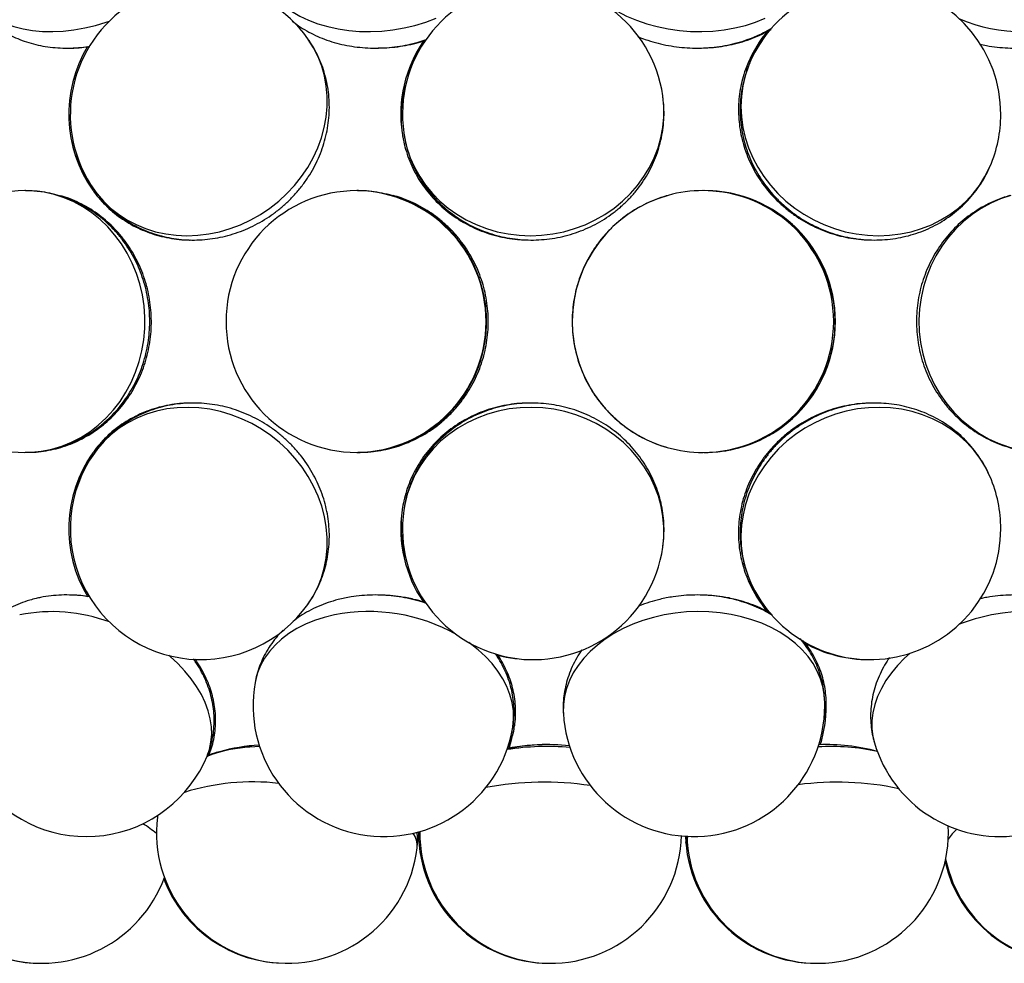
# Model space of a CAD drawing. Extents: x 0 to 297, y 0 to 420.
# Tile 19 of 24: x 197 to 227, y 208 to 236. Entities that reach past the tile are written whole.
import ezdxf

# ---------------------------------------------------------------- set-up
doc = ezdxf.new("R2010")
doc.units = 0
doc.linetypes.add('SLD-SOLIDO', pattern=[0])
doc.layers.get('0').update_dxf_attribs({"linetype": 'CONTINUOUS'})

msp = doc.modelspace()

# ---------------------------------------------------------------- linework, layer by layer
at = {"color": 1, "linetype": 'SLD-SOLIDO'}
for p, q in [((219.964, 236.034), (220.015, 236.087)), ((201.285, 212.074), (201.277, 212.026)), ((225.387, 210.714), (225.379, 210.727))]:
    msp.add_line(p, q, dxfattribs=at)
at = {"color": 7, "linetype": 'SLD-SOLIDO'}
for p, q in [((219.402, 235.097), (219.395, 235.083)), ((197.242, 231.168), (197.224, 231.168)), ((207.412, 231.168), (207.376, 231.168)), ((207.395, 231.168), (207.429, 231.168)), ((207.429, 231.168), (207.402, 231.168)), ((197.268, 223.171), (197.385, 223.173)), ((207.376, 223.168), (207.403, 223.168)), ((207.402, 223.168), (207.429, 223.168)), ((207.429, 223.168), (207.402, 223.168)), ((209.223, 211.549), (209.262, 211.559))]:
    msp.add_line(p, q, dxfattribs=at)
at = {"color": 1, "linetype": 'SLD-SOLIDO', "flags": 128}
for points in [[(213.692, 239.146), (213.688, 239.036), (213.701, 238.788), (213.744, 238.541), (213.816, 238.297), (213.917, 238.058), (214.045, 237.825), (214.2, 237.6), (214.382, 237.384), (214.587, 237.18), (214.816, 236.989), (215.066, 236.811), (215.335, 236.65), (215.622, 236.505), (215.924, 236.378), (216.239, 236.269), (216.564, 236.18), (216.898, 236.112), (217.238, 236.064), (217.581, 236.037), (217.925, 236.031), (218.267, 236.047), (218.605, 236.084), (218.935, 236.141), (219.257, 236.22), (219.567, 236.318), (219.863, 236.435)], [(204.266, 238.198), (204.297, 238.058), (204.372, 237.825), (204.475, 237.6), (204.605, 237.384), (204.763, 237.18), (204.945, 236.989), (205.152, 236.811), (205.382, 236.65), (205.632, 236.505), (205.902, 236.378), (206.188, 236.269), (206.489, 236.18), (206.803, 236.112), (207.128, 236.064), (207.46, 236.037), (207.798, 236.031), (208.139, 236.047), (208.48, 236.084), (208.82, 236.141), (209.154, 236.22), (209.482, 236.318), (209.8, 236.435)], [(195.405, 237.388), (195.407, 237.384), (195.508, 237.18), (195.635, 236.989), (195.787, 236.811), (195.965, 236.65), (196.166, 236.505), (196.388, 236.378), (196.63, 236.269), (196.891, 236.18), (197.169, 236.112), (197.46, 236.064), (197.764, 236.037), (198.078, 236.031), (198.399, 236.047), (198.725, 236.084), (199.055, 236.141), (199.384, 236.22), (199.712, 236.318), (199.81, 236.351)], [(199.351, 231.187), (199.427, 231.083), (199.626, 230.85), (199.846, 230.637), (200.088, 230.445), (200.347, 230.275), (200.624, 230.13), (200.915, 230.009), (201.219, 229.914), (201.533, 229.846), (201.856, 229.804), (202.183, 229.79), (202.514, 229.804), (202.846, 229.845), (203.176, 229.913), (203.502, 230.007), (203.822, 230.127), (204.132, 230.273), (204.431, 230.442), (204.717, 230.634), (204.987, 230.847), (205.24, 231.079), (205.473, 231.33), (205.685, 231.597), (205.874, 231.877), (206.039, 232.17), (206.179, 232.473), (206.292, 232.783), (206.379, 233.098), (206.437, 233.417), (206.467, 233.736), (206.468, 234.053), (206.441, 234.366), (206.386, 234.673), (206.303, 234.971), (206.192, 235.258), (206.055, 235.533), (205.893, 235.792), (205.879, 235.811)], [(219.395, 235.083), (219.351, 234.976), (219.251, 234.678), (219.179, 234.371), (219.135, 234.058), (219.121, 233.741), (219.136, 233.422), (219.18, 233.103), (219.253, 232.788), (219.354, 232.477), (219.483, 232.175), (219.638, 231.882), (219.818, 231.601), (220.023, 231.334), (220.25, 231.083), (220.498, 230.85), (220.765, 230.637), (221.049, 230.445), (221.348, 230.275), (221.66, 230.13), (221.982, 230.009), (222.313, 229.914), (222.648, 229.846), (222.987, 229.804), (223.327, 229.79), (223.665, 229.804), (223.998, 229.845), (224.324, 229.913), (224.641, 230.007), (224.947, 230.127), (225.238, 230.273), (225.514, 230.442), (225.771, 230.634), (226.008, 230.847), (226.224, 231.079), (226.416, 231.33), (226.584, 231.597), (226.725, 231.877), (226.742, 231.915)], [(208.813, 232.935), (208.837, 232.788), (208.91, 232.477), (209.012, 232.175), (209.141, 231.882), (209.298, 231.601), (209.48, 231.334), (209.687, 231.083), (209.916, 230.85), (210.167, 230.637), (210.436, 230.445), (210.724, 230.275), (211.026, 230.13), (211.341, 230.009), (211.667, 229.914), (212.001, 229.846), (212.341, 229.804), (212.684, 229.79), (213.027, 229.804), (213.369, 229.845), (213.706, 229.913), (214.037, 230.007), (214.358, 230.127), (214.667, 230.273), (214.962, 230.442), (215.242, 230.634), (215.502, 230.847), (215.743, 231.079), (215.962, 231.33), (216.156, 231.597), (216.326, 231.877), (216.47, 232.17), (216.586, 232.473), (216.674, 232.783), (216.733, 233.098), (216.763, 233.417), (216.763, 233.736), (216.735, 234.047)], [(197.224, 223.168), (197.424, 223.174), (197.738, 223.208), (198.049, 223.27), (198.353, 223.362), (198.65, 223.482), (198.935, 223.629), (199.208, 223.802), (199.466, 224.001), (199.708, 224.222), (199.931, 224.466), (200.135, 224.729), (200.316, 225.011), (200.475, 225.308), (200.61, 225.62), (200.72, 225.943), (200.803, 226.274), (200.861, 226.613), (200.891, 226.955), (200.894, 227.3), (200.87, 227.643), (200.819, 227.982), (200.742, 228.316), (200.638, 228.641), (200.509, 228.956), (200.356, 229.257), (200.18, 229.542), (199.981, 229.81), (199.763, 230.058), (199.525, 230.285), (199.271, 230.489), (199.001, 230.669), (198.718, 230.822), (198.424, 230.949), (198.122, 231.047), (197.812, 231.117), (197.498, 231.157), (197.242, 231.168)], [(227.376, 231.024), (227.062, 230.918), (226.758, 230.784), (226.467, 230.624), (226.189, 230.438), (225.928, 230.228), (225.685, 229.995), (225.462, 229.741), (225.261, 229.468), (225.083, 229.179), (224.93, 228.874), (224.802, 228.557), (224.701, 228.229), (224.628, 227.893), (224.582, 227.553), (224.564, 227.209), (224.575, 226.865), (224.614, 226.523), (224.681, 226.186), (224.776, 225.857), (224.898, 225.537), (225.045, 225.229), (225.217, 224.935), (225.413, 224.658), (225.631, 224.4), (225.869, 224.162), (226.126, 223.946), (226.4, 223.754), (226.688, 223.588), (226.99, 223.448), (227.301, 223.335), (227.621, 223.251), (227.946, 223.196), (228.275, 223.17), (228.397, 223.168)], [(205.879, 218.525), (206.041, 218.778), (206.18, 219.051), (206.293, 219.337), (206.379, 219.634), (206.437, 219.94), (206.467, 220.253), (206.468, 220.57), (206.441, 220.889), (206.385, 221.208), (206.302, 221.524), (206.191, 221.834), (206.054, 222.138), (205.891, 222.432), (205.704, 222.713), (205.494, 222.982), (205.263, 223.234), (205.012, 223.468), (204.743, 223.683), (204.459, 223.877), (204.161, 224.048), (203.852, 224.196), (203.533, 224.319), (203.208, 224.416), (202.878, 224.486), (202.546, 224.53), (202.215, 224.546), (201.887, 224.535), (201.564, 224.496), (201.249, 224.43), (200.944, 224.338), (200.651, 224.22), (200.373, 224.076), (200.112, 223.909), (199.869, 223.719), (199.646, 223.507), (199.445, 223.276), (199.351, 223.15)], [(216.733, 220.273), (216.762, 220.57), (216.764, 220.889), (216.738, 221.208), (216.681, 221.524), (216.596, 221.834), (216.482, 222.138), (216.341, 222.432), (216.174, 222.713), (215.981, 222.982), (215.765, 223.234), (215.526, 223.468), (215.267, 223.683), (214.99, 223.877), (214.696, 224.048), (214.388, 224.196), (214.068, 224.319), (213.738, 224.416), (213.402, 224.486), (213.06, 224.53), (212.717, 224.546), (212.374, 224.535), (212.033, 224.496), (211.699, 224.43), (211.372, 224.338), (211.056, 224.22), (210.752, 224.076), (210.463, 223.909), (210.192, 223.719), (209.939, 223.507), (209.708, 223.276), (209.499, 223.027), (209.314, 222.762), (209.155, 222.482), (209.023, 222.19), (208.919, 221.888), (208.843, 221.579), (208.813, 221.402)], [(226.742, 222.421), (226.737, 222.432), (226.598, 222.713), (226.433, 222.982), (226.243, 223.234), (226.03, 223.468), (225.795, 223.683), (225.539, 223.877), (225.265, 224.048), (224.975, 224.196), (224.671, 224.319), (224.355, 224.416), (224.029, 224.486), (223.697, 224.53), (223.359, 224.546), (223.02, 224.535), (222.681, 224.496), (222.344, 224.43), (222.014, 224.338), (221.69, 224.22), (221.378, 224.076), (221.077, 223.909), (220.792, 223.719), (220.523, 223.507), (220.273, 223.276), (220.044, 223.027), (219.837, 222.762), (219.654, 222.482), (219.496, 222.19), (219.365, 221.888), (219.261, 221.579), (219.186, 221.263), (219.139, 220.945), (219.121, 220.626), (219.133, 220.309), (219.173, 219.995), (219.243, 219.688)], [(219.243, 219.688), (219.341, 219.389), (219.395, 219.253)], [(221.677, 215.667), (221.669, 215.768), (221.627, 216.013), (221.556, 216.253), (221.457, 216.487), (221.329, 216.713), (221.175, 216.929), (220.995, 217.135), (220.79, 217.328), (220.562, 217.506), (220.313, 217.67), (220.045, 217.817), (219.759, 217.946), (219.457, 218.056), (219.143, 218.147), (218.818, 218.218), (218.484, 218.268), (218.144, 218.298), (217.801, 218.306), (217.458, 218.292), (217.115, 218.258), (216.778, 218.202)], [(230.874, 216.565), (230.824, 216.713), (230.724, 216.929), (230.597, 217.135), (230.443, 217.328), (230.265, 217.506), (230.062, 217.67), (229.837, 217.817), (229.591, 217.946), (229.327, 218.056), (229.045, 218.147), (228.749, 218.218), (228.44, 218.268), (228.121, 218.298), (227.793, 218.306), (227.46, 218.292), (227.124, 218.258), (226.787, 218.202)], [(206.69, 218.202), (206.38, 218.126), (206.083, 218.03), (205.803, 217.915), (205.54, 217.782), (205.297, 217.63), (205.075, 217.463), (204.877, 217.281), (204.703, 217.085), (204.555, 216.876), (204.434, 216.657), (204.341, 216.429), (204.277, 216.193), (204.266, 216.139)], [(216.778, 218.202), (216.446, 218.126), (216.124, 218.03), (215.814, 217.915), (215.517, 217.782), (215.236, 217.63), (214.974, 217.463), (214.731, 217.281), (214.511, 217.085), (214.314, 216.876), (214.142, 216.657), (213.996, 216.429), (213.877, 216.193), (213.787, 215.952), (213.725, 215.707), (213.693, 215.46), (213.69, 215.212), (213.692, 215.19)], [(212.139, 214.718), (212.15, 214.784), (212.171, 215.027), (212.162, 215.274), (212.124, 215.521), (212.057, 215.768), (211.961, 216.013), (211.838, 216.253), (211.688, 216.487), (211.512, 216.713), (211.311, 216.929), (211.087, 217.135), (210.842, 217.328), (210.803, 217.356)], [(202.806, 213.909), (202.868, 214.089), (202.917, 214.313), (202.938, 214.545), (202.931, 214.784), (202.895, 215.027), (202.831, 215.274), (202.74, 215.521), (202.622, 215.768), (202.477, 216.013), (202.308, 216.253), (202.115, 216.487), (201.9, 216.713), (201.664, 216.929), (201.626, 216.962)], [(224.299, 217.031), (224.127, 216.876), (223.913, 216.657), (223.722, 216.429), (223.556, 216.193), (223.415, 215.952), (223.301, 215.707), (223.215, 215.46), (223.157, 215.212), (223.128, 214.966), (223.128, 214.724), (223.157, 214.487), (223.204, 214.292)], [(217.488, 211.433), (217.477, 211.36), (217.476, 211.267)], [(217.498, 211.043), (217.453, 211.161), (217.435, 211.269)]]:
    msp.add_lwpolyline(points, dxfattribs=at)
at = {"color": 7, "linetype": 'SLD-SOLIDO', "flags": 128}
for points in [[(216.735, 234.047), (216.734, 234.053), (216.733, 234.063)], [(202.427, 216.84), (202.536, 216.837), (202.59, 216.837)], [(212.03, 214.122), (212.11, 214.382), (212.187, 214.723)], [(221.694, 214.238), (221.693, 214.238), (221.502, 214.236)]]:
    msp.add_lwpolyline(points, dxfattribs=at)
at = {"color": 7, "linetype": 'SLD-SOLIDO'}
for centre, radius, start, end in [((202.615, 233.499), 4, 35.3169, 215.3169), ((212.773, 233.499), 4, 8.1087, 188.1087), ((223.068, 233.499), 4, 0, 156.6737), ((223.018, 233.499), 4, 140.315, 156.8109), ((212.721, 233.499), 4, 145.8304, 188.2701), ((202.565, 233.499), 4, 148.7469, 215.422), ((223.068, 233.499), 4, 336.6737, 0), ((197.224, 227.168), 4, 90, 270), ((207.376, 227.168), 4, 90, 270), ((217.957, 227.181), 3.987, 90.0003, 105.4694), ((217.957, 227.168), 4, 0, 90), ((218.01, 227.182), 3.987, 74.5296, 90.3805), ((218.01, 227.168), 4, 0, 90), ((217.957, 227.168), 4, 270, 0), ((218.01, 227.168), 4, 270, 0), ((202.565, 220.837), 4, 144.578, 211.418), ((202.615, 220.837), 4, 144.6831, 324.6831), ((217.957, 227.155), 3.987, 254.1547, 269.9997), ((218.01, 227.155), 3.987, 269.6196, 285.2523), ((223.068, 220.837), 4, 0, 23.3263), ((212.721, 220.837), 4, 171.7299, 214.1326), ((212.773, 220.837), 4, 171.8913, 351.8913), ((223.068, 220.837), 4, 203.3263, 0), ((223.018, 220.837), 4, 203.1891, 219.7834), ((223.018, 220.837), 4, 240.7463, 270.3645), ((199.105, 215.428), 4, 157.6718, 337.6718), ((212.721, 220.837), 4, 254.9785, 270.3695), ((208.203, 215.428), 4, 169.7732, 349.7732), ((217.684, 215.428), 4, 0, 3.4113), ((217.732, 215.428), 4, 0, 3.48), ((217.684, 215.428), 4, 183.4113, 0), ((217.732, 215.428), 4, 342.6696, 0), ((227.039, 215.428), 4, 196.5107, 0), ((204.798, 208.096), 6.142, 93.8232, 105.2931), ((204.839, 208.096), 6.142, 94.197, 105.3116), ((213.22, 208.096), 6.142, 83.8612, 101.7246), ((213.177, 208.096), 6.142, 89.8014, 101.2698), ((221.715, 208.096), 6.142, 75.1362, 91.9854), ((197.739, 211.555), 4, 168.3105, 339.8449), ((205.249, 211.555), 4, 173.2382, 353.2382), ((221.465, 211.555), 4, 184.1276, 2.8455), ((213.262, 211.555), 4, 179.9438, 270.293), ((213.302, 211.555), 4, 179.7872, 358.6341), ((229.297, 211.555), 4, 191.7598, 0), ((221.425, 211.555), 4, 184.1005, 270.289), ((229.26, 211.555), 4, 193.0159, 270.2695), ((205.21, 211.555), 4, 200.9558, 270.2811), ((197.703, 211.555), 4, 215.3348, 270.2542)]:
    msp.add_arc(centre, radius, start, end, dxfattribs=at)
at = {"color": 1, "linetype": 'SLD-SOLIDO'}
for centre, radius, start, end in [((227.724, 240.935), 4.907, 246.9265, 293.5105), ((222.431, 233.748), 3.363, 137.1848, 156.835), ((212.202, 233.418), 3.475, 161.8573, 188.1136), ((201.918, 233.033), 3.202, 193.6636, 215.2649), ((207.327, 227.168), 4.001, 271.0798, 88.7848), ((217.965, 227.168), 4.002, 105.5221, 254.1032), ((218.003, 227.168), 4.002, 285.3075, 74.4752), ((201.915, 221.305), 3.2, 144.7722, 166.3464), ((212.203, 220.918), 3.476, 171.6362, 198.1395), ((222.438, 220.592), 3.37, 203.3163, 223.9438), ((198.06, 213.302), 5, 69.506, 101.4478), ((207.741, 212.856), 5.449, 60.4334, 101.1289), ((227.901, 212.521), 5.789, 101.0875, 111.2652), ((219.622, 215.546), 2.106, 345.9102, 3.4693), ((210.167, 215.088), 2.053, 332.8433, 349.7514), ((204.469, 209.107), 5.07, 90.733, 104.2533), ((213.18, 206.489), 7.691, 84.6602, 99.0458), ((221.873, 207.536), 6.645, 77.6675, 93.3766), ((203.803, 211.66), 2.442, 104.8357, 114.4324), ((204.197, 206.064), 7.034, 83.5806, 107.33), ((213.112, 203.27), 9.818, 81.7728, 100.5102), ((222.059, 204.018), 9.072, 77.9929, 97.5211), ((199.094, 208.992), 3.32, 49.5162, 58.436), ((208.554, 211.14), 0.669, 355.1709, 35.6431), ((209.907, 211.646), 0.645, 186.5897, 201.0333), ((226.695, 210.541), 1.474, 131.1518, 146.8905)]:
    msp.add_arc(centre, radius, start, end, dxfattribs=at)
at = {"color": 7, "linetype": 'SLD-SOLIDO'}
for points, knots in [([(195.409, 237.387), (195.434, 237.326), (195.494, 237.183), (195.616, 236.971), (195.768, 236.75), (195.941, 236.546), (196.133, 236.357), (196.343, 236.186), (196.57, 236.033), (196.813, 235.898), (197.071, 235.783), (197.343, 235.688), (197.629, 235.613), (197.926, 235.56), (198.232, 235.53), (198.545, 235.521), (198.863, 235.538), (199.086, 235.559), (199.202, 235.581), (199.211, 235.583)], [0, 0, 0, 0, 0.0440893, 0.1039979, 0.1637244, 0.2234667, 0.2834259, 0.3438035, 0.4047956, 0.4665831, 0.5293158, 0.5930932, 0.6579433, 0.723809, 0.7905499, 0.8579654, 0.9258352, 0.993953, 1, 1, 1, 1]), ([(205.402, 236.351), (205.465, 236.302), (205.606, 236.194), (205.843, 236.048), (206.109, 235.911), (206.39, 235.793), (206.685, 235.695), (206.991, 235.619), (207.306, 235.564), (207.627, 235.532), (207.952, 235.522), (208.28, 235.534), (208.607, 235.568), (208.932, 235.626), (209.231, 235.697), (209.418, 235.759), (209.5, 235.786)], [0, 0, 0, 0, 0.0577, 0.12812, 0.199457, 0.271661, 0.344627, 0.418212, 0.492258, 0.566619, 0.641179, 0.715858, 0.790639, 0.865539, 0.94059, 1, 1, 1, 1]), ([(215.976, 235.876), (216.049, 235.846), (216.222, 235.776), (216.507, 235.69), (216.825, 235.615), (217.149, 235.562), (217.477, 235.531), (217.808, 235.522), (218.138, 235.535), (218.466, 235.572), (218.79, 235.631), (219.109, 235.713), (219.38, 235.805), (219.607, 235.898), (219.827, 236.003), (219.987, 236.084), (220.078, 236.145), (220.081, 236.147)], [0, 0, 0, 0, 0.05587, 0.131808, 0.207912, 0.284137, 0.360482, 0.436966, 0.513619, 0.590467, 0.667536, 0.744824, 0.822283, 0.87118, 0.920167, 0.997254, 1, 1, 1, 1]), ([(217.849, 235.527), (217.937, 235.528), (218.136, 235.531), (218.444, 235.562), (218.769, 235.616), (219.089, 235.693), (219.401, 235.793), (219.701, 235.917), (219.915, 236.019), (220.024, 236.086), (220.041, 236.097)], [0, 0, 0, 0, 0.114079, 0.256307, 0.398937, 0.541979, 0.685368, 0.82891, 0.972335, 1, 1, 1, 1]), ([(199.353, 231.188), (199.369, 231.165), (199.44, 231.057), (199.59, 230.881), (199.801, 230.661), (200.031, 230.461), (200.278, 230.281), (200.539, 230.121), (200.814, 229.984), (201.101, 229.87), (201.398, 229.78), (201.703, 229.713), (202.014, 229.672), (202.329, 229.655), (202.647, 229.664), (202.965, 229.698), (203.281, 229.757), (203.593, 229.841), (203.899, 229.949), (204.197, 230.081), (204.485, 230.236), (204.761, 230.413), (205.023, 230.611), (205.269, 230.828), (205.497, 231.064), (205.706, 231.316), (205.895, 231.584), (206.061, 231.864), (206.204, 232.156), (206.323, 232.457), (206.417, 232.765), (206.484, 233.078), (206.526, 233.394), (206.54, 233.71), (206.528, 234.024), (206.49, 234.334), (206.426, 234.639), (206.336, 234.934), (206.222, 235.221), (206.083, 235.494), (205.967, 235.691), (205.89, 235.792), (205.876, 235.812)], [0, 0, 0, 0, 0.006966, 0.032333, 0.057675, 0.083011, 0.108361, 0.133743, 0.159176, 0.184674, 0.210249, 0.235912, 0.261668, 0.28752, 0.313467, 0.339505, 0.365629, 0.391831, 0.418104, 0.444438, 0.470825, 0.497256, 0.523723, 0.550216, 0.576725, 0.603238, 0.629745, 0.656234, 0.682691, 0.709101, 0.735451, 0.761727, 0.787916, 0.814007, 0.839995, 0.865875, 0.89165, 0.917322, 0.942902, 0.968401, 0.993834, 1, 1, 1, 1]), ([(208.031, 235.528), (208.093, 235.529), (208.263, 235.529), (208.544, 235.555), (208.87, 235.603), (209.184, 235.671), (209.386, 235.733), (209.482, 235.763)], [0, 0, 0, 0, 0.126019, 0.3485625, 0.5714342, 0.7947209, 1, 1, 1, 1]), ([(226.429, 235.645), (226.496, 235.63), (226.67, 235.59), (226.957, 235.551), (227.285, 235.525), (227.614, 235.524), (227.941, 235.545), (228.263, 235.591), (228.578, 235.661), (228.884, 235.756), (229.126, 235.854), (229.265, 235.922), (229.31, 235.944)], [0, 0, 0, 0, 0.067806, 0.176913, 0.286397, 0.396304, 0.506622, 0.617231, 0.727875, 0.838226, 0.947892, 1, 1, 1, 1]), ([(198.582, 235.527), (198.603, 235.527), (198.729, 235.525), (198.938, 235.539), (199.126, 235.565), (199.208, 235.576)], [0, 0, 0, 0, 0.099774, 0.609137, 1, 1, 1, 1]), ([(219.342, 235.07), (219.314, 235.003), (219.245, 234.842), (219.165, 234.575), (219.098, 234.274), (219.057, 233.967), (219.042, 233.658), (219.053, 233.347), (219.09, 233.038), (219.152, 232.732), (219.24, 232.43), (219.352, 232.136), (219.488, 231.85), (219.648, 231.574), (219.83, 231.311), (220.034, 231.062), (220.257, 230.829), (220.498, 230.613), (220.757, 230.417), (221.031, 230.24), (221.319, 230.085), (221.618, 229.952), (221.926, 229.843), (222.243, 229.758), (222.565, 229.699), (222.822, 229.668), (222.972, 229.666), (223.013, 229.665)], [0, 0, 0, 0, 0.028637, 0.069451, 0.110244, 0.151039, 0.19186, 0.232727, 0.273662, 0.314681, 0.355798, 0.397023, 0.438362, 0.479818, 0.521389, 0.563073, 0.604862, 0.646748, 0.688721, 0.730771, 0.772886, 0.815055, 0.857265, 0.8995, 0.941746, 0.983989, 1, 1, 1, 1]), ([(219.403, 235.098), (219.399, 235.09), (219.35, 234.989), (219.279, 234.785), (219.193, 234.489), (219.134, 234.185), (219.101, 233.877), (219.094, 233.567), (219.112, 233.257), (219.156, 232.948), (219.226, 232.643), (219.321, 232.344), (219.441, 232.051), (219.584, 231.768), (219.751, 231.496), (219.939, 231.237), (220.148, 230.993), (220.377, 230.765), (220.624, 230.554), (220.887, 230.363), (221.165, 230.192), (221.457, 230.044), (221.759, 229.918), (222.07, 229.815), (222.388, 229.738), (222.711, 229.686), (223.037, 229.659), (223.363, 229.658), (223.687, 229.683), (224.007, 229.733), (224.321, 229.809), (224.626, 229.91), (224.92, 230.035), (225.202, 230.184), (225.469, 230.354), (225.72, 230.545), (225.953, 230.756), (226.166, 230.985), (226.359, 231.23), (226.529, 231.49), (226.657, 231.721), (226.719, 231.869), (226.741, 231.922)], [0, 0, 0, 0, 0.0022704, 0.0277026, 0.0531138, 0.0785165, 0.1039253, 0.1293544, 0.1548173, 0.1803256, 0.2058894, 0.2315166, 0.2572128, 0.282981, 0.3088221, 0.3347349, 0.3607164, 0.3867622, 0.4128666, 0.4390233, 0.4652256, 0.4914663, 0.517738, 0.5440325, 0.5703397, 0.5966508, 0.6229566, 0.6492472, 0.6755125, 0.7017418, 0.7279246, 0.7540511, 0.7801126, 0.8061017, 0.8320135, 0.8578454, 0.8835976, 0.9092731, 0.9348775, 0.9604191, 0.9859084, 1, 1, 1, 1]), ([(208.816, 232.93), (208.827, 232.855), (208.853, 232.679), (208.925, 232.405), (209.025, 232.11), (209.151, 231.825), (209.299, 231.551), (209.471, 231.29), (209.664, 231.043), (209.878, 230.812), (210.11, 230.599), (210.36, 230.405), (210.626, 230.231), (210.906, 230.078), (211.199, 229.947), (211.502, 229.84), (211.814, 229.756), (212.133, 229.697), (212.456, 229.664), (212.782, 229.655), (213.108, 229.673), (213.432, 229.715), (213.752, 229.783), (214.066, 229.876), (214.371, 229.993), (214.666, 230.134), (214.948, 230.297), (215.216, 230.482), (215.467, 230.687), (215.7, 230.911), (215.914, 231.152), (216.106, 231.409), (216.276, 231.68), (216.422, 231.962), (216.544, 232.255), (216.64, 232.556), (216.711, 232.863), (216.756, 233.174), (216.773, 233.486), (216.767, 233.777), (216.744, 233.963), (216.733, 234.045)], [0, 0, 0, 0, 0.0185149, 0.0440805, 0.0696352, 0.0951911, 0.1207604, 0.1463544, 0.1719835, 0.1976566, 0.2233809, 0.2491621, 0.2750035, 0.3009069, 0.326872, 0.3528972, 0.3789794, 0.4051143, 0.4312969, 0.4575215, 0.4837818, 0.5100714, 0.5363833, 0.5627081, 0.5890378, 0.6153644, 0.6416792, 0.6679735, 0.6942384, 0.7204652, 0.7466455, 0.772772, 0.7988386, 0.8248408, 0.8507761, 0.8766441, 0.9024468, 0.9281883, 0.9538749, 0.9795146, 1, 1, 1, 1]), ([(208.765, 232.929), (208.77, 232.89), (208.787, 232.749), (208.844, 232.509), (208.935, 232.212), (209.052, 231.923), (209.193, 231.645), (209.357, 231.379), (209.543, 231.127), (209.749, 230.891), (209.975, 230.671), (210.219, 230.47), (210.479, 230.289), (210.755, 230.128), (211.043, 229.99), (211.343, 229.874), (211.652, 229.782), (211.969, 229.716), (212.237, 229.677), (212.4, 229.67), (212.454, 229.668)], [0, 0, 0, 0, 0.0219126, 0.0806675, 0.1393878, 0.1981002, 0.2568327, 0.3156123, 0.3744638, 0.4334089, 0.4924661, 0.5516495, 0.610969, 0.6704299, 0.7300336, 0.7897773, 0.8496551, 0.909658, 0.9697753, 1, 1, 1, 1]), ([(197.232, 223.171), (197.293, 223.171), (197.457, 223.171), (197.723, 223.199), (198.028, 223.253), (198.327, 223.334), (198.62, 223.44), (198.902, 223.569), (199.174, 223.723), (199.433, 223.899), (199.678, 224.096), (199.907, 224.313), (200.118, 224.55), (200.311, 224.803), (200.484, 225.073), (200.635, 225.356), (200.764, 225.652), (200.87, 225.958), (200.951, 226.273), (201.009, 226.594), (201.041, 226.919), (201.047, 227.246), (201.029, 227.572), (200.984, 227.897), (200.915, 228.217), (200.821, 228.53), (200.702, 228.834), (200.56, 229.126), (200.396, 229.406), (200.21, 229.671), (200.005, 229.919), (199.78, 230.148), (199.539, 230.357), (199.282, 230.544), (199.011, 230.709), (198.729, 230.85), (198.438, 230.966), (198.138, 231.057), (197.833, 231.121), (197.534, 231.16), (197.337, 231.165), (197.244, 231.167)], [0, 0, 0, 0, 0.015056, 0.040601, 0.066131, 0.091661, 0.117205, 0.142774, 0.168382, 0.194039, 0.219751, 0.245527, 0.271369, 0.29728, 0.323259, 0.349305, 0.375414, 0.401581, 0.427801, 0.454067, 0.480373, 0.506712, 0.533075, 0.559455, 0.585842, 0.612226, 0.6386, 0.664954, 0.691277, 0.71756, 0.743793, 0.769968, 0.796077, 0.822115, 0.848079, 0.873968, 0.899783, 0.925528, 0.951212, 0.976842, 1, 1, 1, 1]), ([(197.417, 223.173), (197.442, 223.174), (197.569, 223.175), (197.799, 223.203), (198.104, 223.259), (198.403, 223.342), (198.694, 223.45), (198.976, 223.582), (199.247, 223.737), (199.505, 223.915), (199.748, 224.114), (199.976, 224.334), (200.186, 224.571), (200.377, 224.827), (200.547, 225.097), (200.697, 225.382), (200.824, 225.679), (200.928, 225.986), (201.007, 226.301), (201.062, 226.622), (201.092, 226.947), (201.097, 227.274), (201.075, 227.601), (201.029, 227.925), (200.957, 228.244), (200.861, 228.557), (200.741, 228.86), (200.597, 229.151), (200.43, 229.43), (200.243, 229.693), (200.035, 229.94), (199.809, 230.167), (199.566, 230.374), (199.308, 230.56), (199.036, 230.722), (198.753, 230.861), (198.516, 230.954), (198.373, 230.999), (198.33, 231.012)], [0, 0, 0, 0, 0.006697, 0.035018, 0.063324, 0.091632, 0.119956, 0.14831, 0.176707, 0.205158, 0.233672, 0.262255, 0.290913, 0.319646, 0.348454, 0.377336, 0.406287, 0.435301, 0.464373, 0.493495, 0.522661, 0.551862, 0.58109, 0.610334, 0.639586, 0.668834, 0.69807, 0.727282, 0.756459, 0.785591, 0.814668, 0.843679, 0.872617, 0.901477, 0.930255, 0.958949, 0.987563, 1, 1, 1, 1]), ([(199.305, 231.186), (199.316, 231.169), (199.383, 231.067), (199.528, 230.895), (199.737, 230.674), (199.966, 230.473), (200.212, 230.291), (200.472, 230.131), (200.747, 229.992), (201.033, 229.877), (201.329, 229.785), (201.633, 229.717), (201.944, 229.675), (202.168, 229.657), (202.289, 229.66), (202.304, 229.661)], [0, 0, 0, 0, 0.017767, 0.105437, 0.193017, 0.28057, 0.368164, 0.455866, 0.543737, 0.63183, 0.72019, 0.80885, 0.897832, 0.987145, 1, 1, 1, 1]), ([(207.402, 223.171), (207.478, 223.171), (207.661, 223.17), (207.95, 223.199), (208.267, 223.254), (208.579, 223.335), (208.882, 223.442), (209.176, 223.572), (209.459, 223.727), (209.729, 223.904), (209.983, 224.102), (210.221, 224.32), (210.44, 224.557), (210.64, 224.812), (210.818, 225.082), (210.975, 225.365), (211.108, 225.66), (211.217, 225.966), (211.301, 226.279), (211.36, 226.599), (211.392, 226.922), (211.399, 227.247), (211.38, 227.571), (211.334, 227.893), (211.263, 228.21), (211.167, 228.52), (211.046, 228.821), (210.901, 229.112), (210.733, 229.389), (210.544, 229.652), (210.333, 229.899), (210.104, 230.127), (209.857, 230.336), (209.595, 230.525), (209.318, 230.691), (209.028, 230.833), (208.752, 230.944), (208.571, 230.998), (208.492, 231.022)], [0, 0, 0, 0, 0.0199573, 0.0480586, 0.0761572, 0.1042556, 0.1323558, 0.1604603, 0.1885711, 0.2166901, 0.244819, 0.2729591, 0.3011117, 0.3292773, 0.3574565, 0.3856493, 0.4138553, 0.4420739, 0.4703043, 0.4985451, 0.526795, 0.5550522, 0.5833148, 0.6115805, 0.6398468, 0.6681118, 0.6963733, 0.7246293, 0.7528779, 0.7811174, 0.8093463, 0.8375633, 0.8657675, 0.8939583, 0.9221354, 0.9502989, 0.9784493, 1, 1, 1, 1]), ([(207.403, 223.171), (207.429, 223.17), (207.562, 223.167), (207.802, 223.188), (208.12, 223.234), (208.433, 223.308), (208.739, 223.407), (209.036, 223.53), (209.323, 223.678), (209.596, 223.848), (209.855, 224.04), (210.098, 224.252), (210.323, 224.484), (210.529, 224.733), (210.714, 224.999), (210.877, 225.278), (211.017, 225.57), (211.134, 225.873), (211.225, 226.184), (211.292, 226.502), (211.332, 226.824), (211.347, 227.148), (211.336, 227.473), (211.298, 227.796), (211.235, 228.115), (211.146, 228.427), (211.032, 228.731), (210.894, 229.025), (210.733, 229.307), (210.55, 229.575), (210.346, 229.826), (210.123, 230.061), (209.881, 230.276), (209.623, 230.47), (209.35, 230.643), (209.064, 230.793), (208.767, 230.919), (208.462, 231.02), (208.149, 231.096), (207.831, 231.145), (207.584, 231.168), (207.445, 231.166), (207.413, 231.165)], [0, 0, 0, 0, 0.006243, 0.032113, 0.05798, 0.083846, 0.109713, 0.135584, 0.16146, 0.187343, 0.213235, 0.239137, 0.26505, 0.290976, 0.316914, 0.342864, 0.368828, 0.394803, 0.420789, 0.446785, 0.472791, 0.498803, 0.524822, 0.550844, 0.576867, 0.602889, 0.628909, 0.654924, 0.680933, 0.706933, 0.732925, 0.758905, 0.784874, 0.81083, 0.836774, 0.862705, 0.888624, 0.914531, 0.940427, 0.966314, 0.992193, 1, 1, 1, 1]), ([(216.892, 231.024), (216.819, 231.002), (216.642, 230.95), (216.369, 230.843), (216.077, 230.703), (215.798, 230.539), (215.532, 230.353), (215.283, 230.146), (215.051, 229.92), (214.838, 229.675), (214.645, 229.414), (214.475, 229.139), (214.327, 228.85), (214.203, 228.55), (214.103, 228.242), (214.029, 227.926), (213.981, 227.605), (213.958, 227.281), (213.962, 226.957), (213.993, 226.634), (214.049, 226.314), (214.131, 226), (214.238, 225.694), (214.369, 225.398), (214.524, 225.113), (214.702, 224.841), (214.9, 224.585), (215.119, 224.346), (215.357, 224.125), (215.612, 223.924), (215.882, 223.745), (216.165, 223.588), (216.461, 223.456), (216.696, 223.367), (216.834, 223.331), (216.868, 223.323)], [0, 0, 0, 0, 0.022123, 0.053328, 0.084537, 0.115747, 0.146958, 0.17817, 0.209384, 0.240599, 0.271816, 0.303035, 0.334255, 0.365476, 0.3967, 0.427924, 0.45915, 0.490377, 0.521605, 0.552833, 0.584062, 0.61529, 0.646519, 0.677746, 0.708973, 0.740199, 0.771424, 0.802647, 0.833869, 0.865089, 0.896307, 0.927524, 0.958739, 0.989953, 1, 1, 1, 1]), ([(227.337, 231.018), (227.264, 230.996), (227.09, 230.942), (226.823, 230.834), (226.539, 230.692), (226.267, 230.527), (226.008, 230.34), (225.766, 230.132), (225.54, 229.905), (225.333, 229.659), (225.147, 229.397), (224.981, 229.121), (224.838, 228.831), (224.718, 228.53), (224.622, 228.22), (224.551, 227.903), (224.505, 227.581), (224.485, 227.256), (224.491, 226.93), (224.523, 226.606), (224.581, 226.285), (224.664, 225.97), (224.771, 225.663), (224.903, 225.365), (225.058, 225.08), (225.236, 224.809), (225.434, 224.553), (225.652, 224.315), (225.888, 224.095), (226.14, 223.897), (226.408, 223.72), (226.688, 223.566), (226.98, 223.435), (227.281, 223.33), (227.589, 223.25), (227.902, 223.197), (228.176, 223.169), (228.345, 223.171), (228.409, 223.171)], [0, 0, 0, 0, 0.020223, 0.048289, 0.076366, 0.104465, 0.13259, 0.160746, 0.188937, 0.217164, 0.245428, 0.27373, 0.302069, 0.330444, 0.358851, 0.387288, 0.41575, 0.444235, 0.472737, 0.501251, 0.529771, 0.55829, 0.586804, 0.615307, 0.643793, 0.672258, 0.700696, 0.729103, 0.757476, 0.785812, 0.814108, 0.842366, 0.870585, 0.898766, 0.926913, 0.955031, 0.983122, 1, 1, 1, 1]), ([(202.227, 224.674), (202.136, 224.671), (201.938, 224.663), (201.637, 224.62), (201.327, 224.551), (201.025, 224.457), (200.734, 224.338), (200.456, 224.196), (200.192, 224.032), (199.945, 223.847), (199.715, 223.642), (199.507, 223.417), (199.37, 223.252), (199.308, 223.158), (199.302, 223.149)], [0, 0, 0, 0, 0.078881, 0.171604, 0.264012, 0.356073, 0.447763, 0.539073, 0.630008, 0.720587, 0.810842, 0.90082, 0.990573, 1, 1, 1, 1]), ([(205.881, 218.533), (205.921, 218.59), (206.019, 218.729), (206.151, 218.969), (206.277, 219.246), (206.379, 219.533), (206.457, 219.829), (206.509, 220.131), (206.536, 220.438), (206.538, 220.747), (206.514, 221.057), (206.464, 221.366), (206.389, 221.672), (206.289, 221.972), (206.165, 222.266), (206.018, 222.55), (205.847, 222.824), (205.656, 223.085), (205.443, 223.331), (205.212, 223.561), (204.963, 223.774), (204.697, 223.967), (204.418, 224.139), (204.126, 224.289), (203.824, 224.416), (203.513, 224.52), (203.196, 224.598), (202.874, 224.651), (202.551, 224.678), (202.228, 224.679), (201.908, 224.653), (201.593, 224.602), (201.285, 224.525), (200.986, 224.424), (200.699, 224.298), (200.425, 224.149), (200.166, 223.978), (199.923, 223.787), (199.7, 223.576), (199.508, 223.363), (199.401, 223.215), (199.353, 223.149)], [0, 0, 0, 0, 0.017363, 0.042738, 0.068096, 0.093457, 0.118839, 0.144262, 0.169743, 0.195294, 0.220928, 0.246652, 0.272471, 0.298386, 0.324394, 0.350492, 0.376673, 0.402929, 0.429251, 0.455631, 0.48206, 0.50853, 0.535032, 0.561554, 0.588088, 0.614622, 0.641145, 0.667643, 0.694104, 0.720512, 0.746853, 0.773114, 0.799283, 0.825352, 0.851315, 0.87717, 0.902921, 0.928573, 0.954137, 0.979627, 1, 1, 1, 1]), ([(212.66, 224.674), (212.613, 224.675), (212.456, 224.677), (212.191, 224.653), (211.869, 224.603), (211.552, 224.527), (211.242, 224.426), (210.943, 224.302), (210.655, 224.154), (210.382, 223.983), (210.124, 223.792), (209.884, 223.581), (209.663, 223.352), (209.462, 223.106), (209.284, 222.845), (209.129, 222.571), (208.997, 222.286), (208.891, 221.992), (208.812, 221.704), (208.78, 221.513), (208.766, 221.424)], [0, 0, 0, 0, 0.0254823, 0.0839305, 0.1423724, 0.2007892, 0.2591614, 0.3174692, 0.375693, 0.4338146, 0.4918173, 0.5496874, 0.6074148, 0.6649938, 0.7224232, 0.7797071, 0.8368545, 0.8938791, 0.9507989, 1, 1, 1, 1]), ([(216.731, 220.272), (216.733, 220.282), (216.753, 220.393), (216.768, 220.611), (216.772, 220.922), (216.748, 221.232), (216.698, 221.54), (216.623, 221.843), (216.522, 222.139), (216.397, 222.427), (216.248, 222.704), (216.077, 222.969), (215.884, 223.221), (215.67, 223.457), (215.437, 223.676), (215.187, 223.876), (214.92, 224.057), (214.639, 224.217), (214.345, 224.355), (214.04, 224.469), (213.727, 224.56), (213.407, 224.625), (213.083, 224.666), (212.756, 224.681), (212.429, 224.671), (212.104, 224.635), (211.784, 224.573), (211.47, 224.487), (211.164, 224.376), (210.87, 224.241), (210.588, 224.083), (210.321, 223.903), (210.07, 223.703), (209.838, 223.484), (209.626, 223.248), (209.435, 222.995), (209.266, 222.728), (209.121, 222.45), (209, 222.16), (208.905, 221.863), (208.843, 221.61), (208.823, 221.455), (208.816, 221.404)], [0, 0, 0, 0, 0.0024605, 0.027991, 0.0535041, 0.0790106, 0.1045227, 0.1300521, 0.1556099, 0.181206, 0.2068488, 0.2325449, 0.258299, 0.2841142, 0.3099913, 0.3359297, 0.3619271, 0.38798, 0.4140838, 0.4402333, 0.4664226, 0.4926453, 0.5188949, 0.5451637, 0.5714425, 0.5977234, 0.6239982, 0.6502583, 0.6764948, 0.7026989, 0.7288619, 0.7549759, 0.7810339, 0.8070303, 0.8329613, 0.8588252, 0.8846223, 0.9103554, 0.9360294, 0.9616512, 0.9872296, 1, 1, 1, 1]), ([(223.058, 224.673), (222.981, 224.671), (222.797, 224.666), (222.506, 224.629), (222.186, 224.565), (221.872, 224.476), (221.566, 224.363), (221.268, 224.227), (220.982, 224.067), (220.709, 223.886), (220.452, 223.684), (220.211, 223.463), (219.99, 223.224), (219.789, 222.969), (219.609, 222.699), (219.453, 222.417), (219.32, 222.125), (219.213, 221.824), (219.131, 221.516), (219.075, 221.204), (219.046, 220.89), (219.044, 220.576), (219.068, 220.265), (219.118, 219.957), (219.195, 219.656), (219.271, 219.423), (219.329, 219.294), (219.345, 219.259)], [0, 0, 0, 0, 0.0295225, 0.0711706, 0.1129001, 0.1547001, 0.1965592, 0.2384655, 0.2804053, 0.3223626, 0.3643237, 0.4062736, 0.4481965, 0.490076, 0.5318952, 0.5736376, 0.6152877, 0.656832, 0.6982595, 0.739563, 0.7807392, 0.821789, 0.8627179, 0.903536, 0.9442568, 0.9848976, 1, 1, 1, 1]), ([(226.741, 222.415), (226.718, 222.469), (226.656, 222.617), (226.527, 222.848), (226.358, 223.107), (226.167, 223.35), (225.956, 223.577), (225.727, 223.786), (225.48, 223.975), (225.217, 224.144), (224.94, 224.292), (224.651, 224.417), (224.351, 224.518), (224.042, 224.596), (223.727, 224.649), (223.407, 224.677), (223.085, 224.679), (222.762, 224.657), (222.44, 224.609), (222.123, 224.536), (221.811, 224.438), (221.508, 224.316), (221.214, 224.171), (220.933, 224.003), (220.665, 223.814), (220.414, 223.605), (220.18, 223.378), (219.966, 223.133), (219.772, 222.872), (219.601, 222.598), (219.453, 222.312), (219.33, 222.016), (219.231, 221.712), (219.159, 221.402), (219.113, 221.09), (219.094, 220.775), (219.101, 220.462), (219.134, 220.152), (219.181, 219.907), (219.219, 219.766), (219.229, 219.726)], [0, 0, 0, 0, 0.015009, 0.041564, 0.068102, 0.094639, 0.12119, 0.14777, 0.174391, 0.201066, 0.227803, 0.25461, 0.28149, 0.308447, 0.335479, 0.362585, 0.38976, 0.417, 0.444298, 0.471646, 0.499039, 0.526468, 0.553924, 0.5814, 0.608883, 0.636367, 0.663839, 0.69129, 0.718709, 0.746084, 0.773406, 0.800664, 0.82785, 0.854958, 0.881983, 0.908924, 0.935783, 0.962565, 0.989276, 1, 1, 1, 1]), ([(219.229, 219.726), (219.25, 219.653), (219.298, 219.492), (219.362, 219.337), (219.397, 219.252)], [0, 0, 0, 0, 0.453443, 1, 1, 1, 1]), ([(197.572, 218.706), (197.506, 218.69), (197.339, 218.647), (197.08, 218.557), (196.8, 218.433), (196.538, 218.285), (196.297, 218.116), (196.077, 217.928), (195.88, 217.723), (195.706, 217.504), (195.559, 217.271), (195.46, 217.085), (195.418, 216.973), (195.408, 216.947)], [0, 0, 0, 0, 0.069691, 0.176001, 0.281475, 0.385185, 0.486978, 0.586863, 0.684969, 0.781495, 0.876684, 0.970802, 1, 1, 1, 1]), ([(199.217, 218.751), (199.145, 218.763), (198.964, 218.791), (198.673, 218.811), (198.347, 218.813), (198.024, 218.788), (197.766, 218.75), (197.617, 218.716), (197.572, 218.706)], [0, 0, 0, 0, 0.129975, 0.325258, 0.52148, 0.718303, 0.91505, 1, 1, 1, 1]), ([(199.212, 218.76), (199.121, 218.773), (198.945, 218.798), (198.77, 218.804), (198.685, 218.807)], [0, 0, 0, 0, 0.519541, 1, 1, 1, 1]), ([(209.489, 218.556), (209.484, 218.558), (209.377, 218.598), (209.16, 218.656), (208.839, 218.73), (208.512, 218.78), (208.183, 218.808), (207.853, 218.814), (207.524, 218.797), (207.24, 218.762), (207.001, 218.717), (206.766, 218.663), (206.495, 218.581), (206.195, 218.465), (205.909, 218.325), (205.65, 218.173), (205.496, 218.058), (205.425, 218.004)], [0, 0, 0, 0, 0.003588, 0.079075, 0.15467, 0.230398, 0.306293, 0.382391, 0.458722, 0.535299, 0.581925, 0.629496, 0.706159, 0.782941, 0.859401, 0.935301, 1, 1, 1, 1]), ([(209.478, 218.574), (209.462, 218.58), (209.344, 218.622), (209.155, 218.67), (208.916, 218.722), (208.675, 218.763), (208.435, 218.794), (208.26, 218.801), (208.194, 218.804)], [0, 0, 0, 0, 0.038482, 0.289596, 0.445281, 0.597504, 0.849569, 1, 1, 1, 1]), ([(220.09, 218.182), (220.019, 218.225), (219.861, 218.32), (219.597, 218.445), (219.304, 218.56), (218.999, 218.654), (218.685, 218.727), (218.363, 218.778), (218.037, 218.808), (217.708, 218.814), (217.378, 218.799), (217.088, 218.765), (216.843, 218.723), (216.6, 218.67), (216.324, 218.591), (216.106, 218.519), (215.997, 218.471), (215.987, 218.467)], [0, 0, 0, 0, 0.05969, 0.134054, 0.209043, 0.284509, 0.360314, 0.436348, 0.512524, 0.588817, 0.665235, 0.741803, 0.791819, 0.838546, 0.915485, 0.992716, 1, 1, 1, 1]), ([(220.049, 218.235), (219.982, 218.273), (219.825, 218.363), (219.563, 218.48), (219.266, 218.589), (218.996, 218.667), (218.759, 218.72), (218.518, 218.763), (218.28, 218.794), (218.107, 218.801), (218.043, 218.803)], [0, 0, 0, 0, 0.112542, 0.262427, 0.413487, 0.565428, 0.66276, 0.757403, 0.910642, 1, 1, 1, 1]), ([(230.871, 216.563), (230.861, 216.6), (230.827, 216.725), (230.743, 216.929), (230.62, 217.172), (230.474, 217.402), (230.307, 217.618), (230.119, 217.819), (229.913, 218.004), (229.688, 218.173), (229.447, 218.323), (229.188, 218.456), (228.915, 218.569), (228.628, 218.661), (228.329, 218.733), (228.02, 218.782), (227.704, 218.809), (227.383, 218.814), (227.059, 218.796), (226.782, 218.762), (226.572, 218.725), (226.47, 218.703), (226.428, 218.693)], [0, 0, 0, 0, 0.021695, 0.073164, 0.124454, 0.175713, 0.227096, 0.278755, 0.330837, 0.383478, 0.436791, 0.490856, 0.545707, 0.601322, 0.657624, 0.714491, 0.771779, 0.82935, 0.887082, 0.944893, 0.977107, 1, 1, 1, 1]), ([(205.123, 217.739), (205.066, 217.681), (204.939, 217.553), (204.77, 217.335), (204.612, 217.091), (204.481, 216.837), (204.377, 216.575), (204.305, 216.342), (204.279, 216.195), (204.27, 216.14)], [0, 0, 0, 0, 0.131913, 0.291423, 0.448627, 0.603723, 0.756988, 0.908748, 1, 1, 1, 1]), ([(221.675, 215.668), (221.67, 215.733), (221.661, 215.891), (221.615, 216.137), (221.542, 216.404), (221.444, 216.663), (221.323, 216.913), (221.178, 217.153), (221.046, 217.34), (220.955, 217.442), (220.927, 217.473)], [0, 0, 0, 0, 0.098639, 0.237992, 0.377027, 0.516111, 0.655609, 0.795878, 0.937251, 1, 1, 1, 1]), ([(221.724, 215.675), (221.716, 215.764), (221.7, 215.946), (221.644, 216.214), (221.564, 216.479), (221.46, 216.736), (221.332, 216.983), (221.189, 217.211), (221.079, 217.349), (221.028, 217.414)], [0, 0, 0, 0, 0.141478, 0.286946, 0.432186, 0.57758, 0.72351, 0.870341, 1, 1, 1, 1]), ([(214.258, 217.131), (214.204, 217.051), (214.095, 216.887), (213.961, 216.626), (213.851, 216.354), (213.769, 216.077), (213.713, 215.796), (213.687, 215.515), (213.681, 215.313), (213.692, 215.206), (213.693, 215.191)], [0, 0, 0, 0, 0.140186, 0.284435, 0.426664, 0.56699, 0.705611, 0.842785, 0.978804, 1, 1, 1, 1]), ([(202.803, 213.912), (202.825, 213.965), (202.882, 214.101), (202.944, 214.33), (202.993, 214.593), (203.016, 214.86), (203.014, 215.129), (202.987, 215.399), (202.936, 215.667), (202.86, 215.934), (202.759, 216.198), (202.634, 216.457), (202.508, 216.678), (202.416, 216.806), (202.382, 216.855)], [0, 0, 0, 0, 0.056149, 0.142861, 0.229285, 0.315705, 0.402413, 0.4897, 0.577852, 0.667132, 0.757762, 0.849895, 0.943581, 1, 1, 1, 1]), ([(202.849, 213.912), (202.878, 213.987), (202.94, 214.145), (203.003, 214.397), (203.045, 214.661), (203.062, 214.929), (203.054, 215.198), (203.021, 215.467), (202.963, 215.736), (202.881, 216.002), (202.775, 216.265), (202.643, 216.523), (202.527, 216.72), (202.448, 216.827), (202.428, 216.854)], [0, 0, 0, 0, 0.077863, 0.164581, 0.251078, 0.337642, 0.424564, 0.512135, 0.600636, 0.690324, 0.781406, 0.874012, 0.968165, 1, 1, 1, 1]), ([(212.137, 214.718), (212.142, 214.743), (212.166, 214.859), (212.184, 215.068), (212.188, 215.343), (212.165, 215.618), (212.117, 215.889), (212.044, 216.157), (211.946, 216.419), (211.824, 216.675), (211.711, 216.874), (211.632, 216.984), (211.609, 217.016)], [0, 0, 0, 0, 0.031936, 0.146175, 0.260027, 0.37378, 0.487749, 0.602245, 0.717564, 0.83398, 0.951721, 1, 1, 1, 1]), ([(212.184, 214.724), (212.193, 214.774), (212.22, 214.914), (212.235, 215.149), (212.231, 215.424), (212.2, 215.698), (212.145, 215.969), (212.065, 216.235), (211.96, 216.496), (211.833, 216.749), (211.73, 216.91), (211.678, 216.99)], [0, 0, 0, 0, 0.064453, 0.180449, 0.296117, 0.411774, 0.527738, 0.644324, 0.761827, 0.880514, 1, 1, 1, 1]), ([(223.665, 216.904), (223.614, 216.827), (223.506, 216.663), (223.371, 216.398), (223.257, 216.118), (223.172, 215.833), (223.114, 215.546), (223.086, 215.259), (223.084, 214.976), (223.112, 214.697), (223.152, 214.469), (223.194, 214.336), (223.207, 214.292)], [0, 0, 0, 0, 0.100321, 0.212079, 0.322248, 0.430674, 0.53733, 0.6423, 0.745748, 0.847884, 0.948954, 1, 1, 1, 1]), ([(203.222, 214.019), (203.197, 214.013), (203.078, 213.984), (202.939, 213.938), (202.828, 213.889), (202.805, 213.879)], [0, 0, 0, 0, 0.173603, 0.825938, 1, 1, 1, 1]), ([(203.183, 214.022), (203.079, 213.993), (202.952, 213.957), (202.832, 213.907), (202.811, 213.898)], [0, 0, 0, 0, 0.822879, 1, 1, 1, 1]), ([(201.285, 212.075), (201.282, 212.06), (201.278, 212.043), (201.277, 212.026), (201.277, 212.025)], [0, 0, 0, 0, 0.939635, 1, 1, 1, 1]), ([(209.219, 211.084), (209.221, 211.098), (209.236, 211.189), (209.24, 211.352), (209.227, 211.498), (209.221, 211.567)], [0, 0, 0, 0, 0.087946, 0.569918, 1, 1, 1, 1]), ([(217.432, 211.448), (217.431, 211.431), (217.427, 211.371), (217.434, 211.312), (217.438, 211.269)], [0, 0, 0, 0, 0.27848, 1, 1, 1, 1]), ([(217.474, 211.447), (217.472, 211.413), (217.469, 211.353), (217.476, 211.293), (217.479, 211.267)], [0, 0, 0, 0, 0.565727, 1, 1, 1, 1])]:
    msp.add_open_spline(points, degree=3, knots=knots, dxfattribs=at)

doc.saveas('drawing.dxf')
